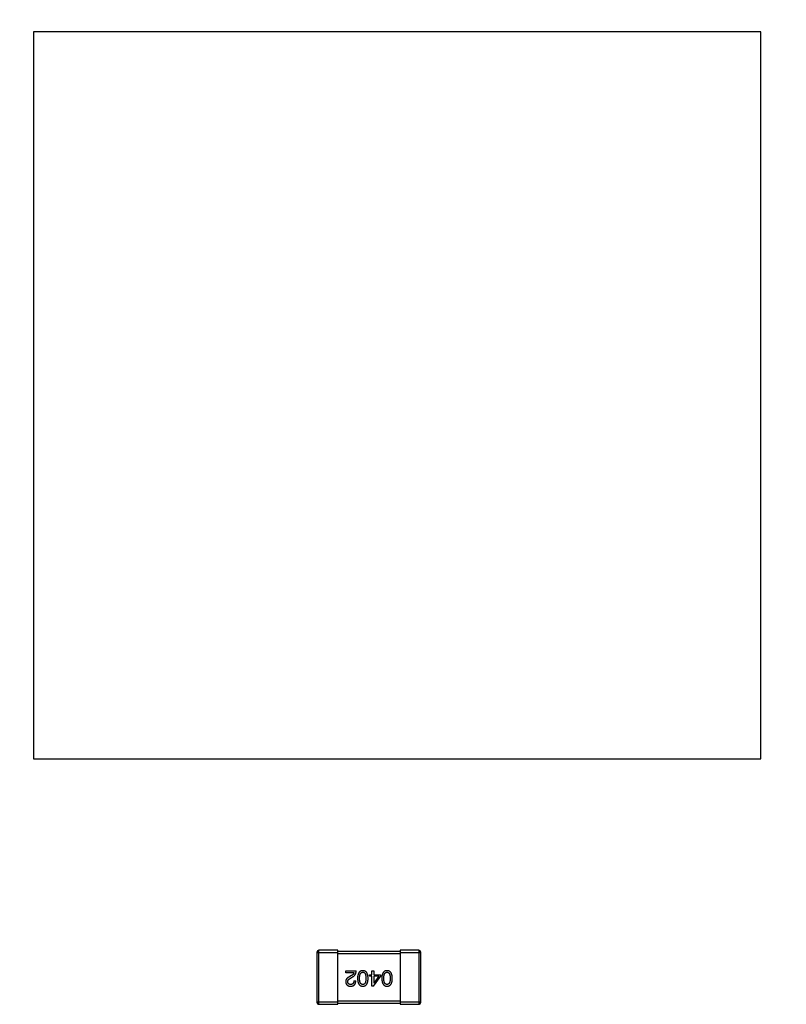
# Model space of a CAD drawing. Header units: millimetres. Extents: x -1 to 131, y 28 to 92.
# Tile 29 of 41: x 113 to 120, y 49 to 59. Entities that reach past the tile are written whole.
import ezdxf

# ---------------------------------------------------------------- set-up
doc = ezdxf.new("R2010")
doc.units = ezdxf.units.MM
doc.header["$LTSCALE"] = 1.21
doc.header["$MEASUREMENT"] = 0
doc.header["$PDMODE"] = 3
doc.header["$PDSIZE"] = 0.3125
doc.layers.get('0').update_dxf_attribs({"linetype": 'CONTINUOUS'})
doc.layers.get('DEFPOINTS').update_dxf_attribs({"linetype": 'CONTINUOUS'})
doc.layers.add('Dim', color=3, linetype='CONTINUOUS', lineweight=25)
doc.styles.get("Standard").update_dxf_attribs({"font": 'txt', "width": 0.8})
doc.dimstyles.get("Standard").update_dxf_attribs({"dimtxt": 0.15625, "dimasz": 0.1875, "dimexe": 0.125, "dimexo": 0.0625, "dimgap": 0.09, "dimtad": 0, "dimtih": 1, "dimtoh": 1, "dimzin": 4, "dimdsep": 46, "dimtxsty": 'Standard', "dimblk": '_FILLED', "dimblk1": '_FILLED', "dimblk2": '_FILLED', "dimcen": 0.09, "dimazin": 1, "dimtp": 0.01, "dimtm": 0.01, "dimtfac": 1, "dimtofl": 0, "dimtmove": 0, "dimatfit": 3, "dimldrblk": '_FILLED', "dimfxl": 1, "dimtolj": 1, "dimtzin": 4, "dimarcsym": 0})

# ---------------------------------------------------------------- blocks, each defined once
blk = doc.blocks.new('_FILLED')
at = {"color": 0, "linetype": 'ByBlock'}
blk.add_solid([(0, 0), (-1, 0.1667), (-1, -0.1667)], dxfattribs=at)
blk = doc.blocks.new('*D25')
at = {"color": 0, "linetype": 'ByBlock', "lineweight": -2}
for p, q in [((99.4598, 55.5277), (99.4598, 71.01)), ((126.4597, 55.5277), (126.4597, 71.01)), ((99.4598, 70.885), (111.4031, 70.885)), ((126.4597, 70.885), (114.5164, 70.885))]:
    blk.add_line(p, q, dxfattribs=at)
at = {"layer": 'DEFPOINTS', "color": 0, "linetype": 'ByBlock'}
for p in [(99.4598, 55.4652), (126.4597, 55.4652)]:
    blk.add_point(p, dxfattribs=at)
at = {"color": 0, "linetype": 'ByBlock', "lineweight": -2, "rotation": 180}
blk.add_blockref('_FILLED', (99.4598, 70.885), dxfattribs=at)
at = {"color": 0, "linetype": 'ByBlock', "lineweight": -2}
blk.add_blockref('_FILLED', (126.4597, 70.885), dxfattribs=at)
at = {"color": 0, "linetype": 'ByBlock', "lineweight": -2, "insert": (112.9597, 70.885), "char_height": 1, "attachment_point": 5}
blk.add_mtext('\\A1;27.00', dxfattribs=at)

msp = doc.modelspace()

# ---------------------------------------------------------------- linework, layer by layer
at = {"color": 7, "linetype": 'Continuous'}
for p, q in [((112.9597, 58.8295), (112.9597, 51.8295)), ((119.9597, 58.8295), (112.9597, 58.8295)), ((119.9597, 51.8295), (119.9597, 58.8295)), ((112.9597, 51.8295), (119.9597, 51.8295)), ((115.8862, 49.9858), (115.7062, 49.9858)), ((115.7062, 49.4658), (115.7062, 49.9858)), ((115.8862, 49.4658), (115.8862, 49.9858)), ((116.4862, 49.9758), (115.8862, 49.9758)), ((116.6662, 49.9858), (116.4862, 49.9858)), ((116.4862, 49.9858), (116.4862, 49.4658)), ((116.6662, 49.9858), (116.6662, 49.4658)), ((115.6862, 49.9658), (115.8862, 49.9658)), ((115.6862, 49.9658), (115.6862, 49.4858)), ((115.8862, 49.9558), (116.4862, 49.9558)), ((116.4862, 49.9658), (116.6862, 49.9658)), ((116.6862, 49.4858), (116.6862, 49.9658)), ((115.9631, 49.7871), (116.0639, 49.7871)), ((115.9631, 49.7699), (115.9631, 49.7871)), ((116.2151, 49.7871), (116.2331, 49.7871)), ((116.2151, 49.751), (116.2151, 49.7871)), ((116.2331, 49.7871), (116.2331, 49.751)), ((116.0434, 49.7699), (115.9631, 49.7699)), ((116.0189, 49.742), (116.0033, 49.733)), ((116.0098, 49.7174), (116.0295, 49.7289)), ((116.0418, 49.6928), (116.0607, 49.6928)), ((116.193, 49.751), (116.2151, 49.751)), ((116.193, 49.7354), (116.193, 49.751)), ((116.2151, 49.7354), (116.193, 49.7354)), ((116.2151, 49.6395), (116.2151, 49.7354)), ((116.2307, 49.6395), (116.2979, 49.733)), ((116.2331, 49.751), (116.2979, 49.751)), ((116.2807, 49.7354), (116.2331, 49.7354)), ((116.2331, 49.7354), (116.2331, 49.6682)), ((116.2807, 49.7354), (116.234, 49.6682)), ((116.2979, 49.751), (116.2979, 49.733)), ((116.2307, 49.6395), (116.2151, 49.6395)), ((116.2331, 49.6682), (116.234, 49.6682)), ((116.4862, 49.4958), (115.8862, 49.4958)), ((115.8862, 49.4858), (115.6862, 49.4858)), ((115.7062, 49.4658), (115.8862, 49.4658)), ((115.8862, 49.4758), (116.4862, 49.4758)), ((116.6862, 49.4858), (116.4862, 49.4858)), ((116.4862, 49.4658), (116.6662, 49.4658))]:
    msp.add_line(p, q, dxfattribs=at)
for centre, start, end in [((115.7062, 49.9658), 90.00001, 180.00001), ((116.6662, 49.9658), 0.00001, 90.00001), ((115.7062, 49.4858), 180.00001, 270.00001), ((116.6662, 49.4858), 270.00001, 0.00001)]:
    msp.add_arc(centre, 0.02, start, end, dxfattribs=at)
for points, knots in [([(116.0295, 49.7289), (116.0309, 49.7296), (116.0336, 49.7312), (116.0374, 49.7337), (116.041, 49.7364), (116.0443, 49.7392), (116.0473, 49.7423), (116.0501, 49.7455), (116.0527, 49.7489), (116.055, 49.7524), (116.057, 49.7562), (116.0588, 49.7601), (116.0603, 49.7641), (116.0615, 49.7684), (116.0625, 49.7728), (116.0632, 49.7774), (116.0637, 49.7822), (116.0639, 49.7854), (116.0639, 49.7871)], [0, 0, 0, 0, 0.065828, 0.130094, 0.192451, 0.254037, 0.313974, 0.373757, 0.433048, 0.492243, 0.551902, 0.611758, 0.672678, 0.734814, 0.798569, 0.863693, 0.930488, 1, 1, 1, 1]), ([(116.128, 49.7895), (116.1261, 49.7894), (116.1222, 49.7893), (116.1166, 49.7883), (116.1113, 49.7868), (116.1064, 49.7847), (116.1019, 49.7821), (116.0977, 49.7789), (116.094, 49.7751), (116.0906, 49.7707), (116.0876, 49.7657), (116.085, 49.7603), (116.0828, 49.7542), (116.0809, 49.7476), (116.0794, 49.7405), (116.0783, 49.7327), (116.0775, 49.7244), (116.0773, 49.7187), (116.0772, 49.7158)], [0, 0, 0, 0, 0.059134, 0.115603, 0.169236, 0.221572, 0.273254, 0.32474, 0.377319, 0.431815, 0.488555, 0.548609, 0.612242, 0.680182, 0.75251, 0.829782, 0.91231, 1, 1, 1, 1]), ([(116.1789, 49.7158), (116.1788, 49.7187), (116.1786, 49.7244), (116.1778, 49.7327), (116.1767, 49.7405), (116.1752, 49.7476), (116.1733, 49.7542), (116.1711, 49.7603), (116.1685, 49.7658), (116.1655, 49.7707), (116.1621, 49.7751), (116.1584, 49.7789), (116.1542, 49.7821), (116.1497, 49.7847), (116.1448, 49.7868), (116.1395, 49.7883), (116.1339, 49.7893), (116.13, 49.7894), (116.128, 49.7895)], [0, 0, 0, 0, 0.087693, 0.170223, 0.247496, 0.319826, 0.387768, 0.451403, 0.511459, 0.568358, 0.622671, 0.675251, 0.726739, 0.778422, 0.830759, 0.884394, 0.940865, 1, 1, 1, 1]), ([(116.3612, 49.7895), (116.3592, 49.7894), (116.3553, 49.7893), (116.3497, 49.7883), (116.3445, 49.7868), (116.3396, 49.7847), (116.335, 49.7821), (116.3309, 49.7789), (116.3271, 49.7751), (116.3238, 49.7707), (116.3208, 49.7657), (116.3182, 49.7603), (116.3159, 49.7542), (116.3141, 49.7476), (116.3125, 49.7405), (116.3114, 49.7327), (116.3107, 49.7244), (116.3105, 49.7187), (116.3104, 49.7158)], [0, 0, 0, 0, 0.059134, 0.115603, 0.169236, 0.221572, 0.273254, 0.32474, 0.377319, 0.431815, 0.488555, 0.548609, 0.612242, 0.680182, 0.75251, 0.829782, 0.91231, 1, 1, 1, 1]), ([(116.412, 49.7158), (116.4119, 49.7187), (116.4117, 49.7244), (116.411, 49.7327), (116.4099, 49.7405), (116.4083, 49.7476), (116.4065, 49.7542), (116.4042, 49.7603), (116.4016, 49.7658), (116.3986, 49.7707), (116.3953, 49.7751), (116.3915, 49.7789), (116.3874, 49.7821), (116.3828, 49.7847), (116.378, 49.7868), (116.3727, 49.7883), (116.3671, 49.7893), (116.3632, 49.7894), (116.3612, 49.7895)], [0, 0, 0, 0, 0.087693, 0.170223, 0.247496, 0.319826, 0.387768, 0.451403, 0.511459, 0.568358, 0.622671, 0.675251, 0.726739, 0.778422, 0.830759, 0.884394, 0.940865, 1, 1, 1, 1]), ([(116.0033, 49.733), (116.0016, 49.7322), (115.9983, 49.7307), (115.9936, 49.7282), (115.9892, 49.7256), (115.9851, 49.7229), (115.9814, 49.7202), (115.978, 49.7173), (115.975, 49.7144), (115.9723, 49.7113), (115.97, 49.7082), (115.968, 49.705), (115.9663, 49.7017), (115.9649, 49.6983), (115.964, 49.6948), (115.9633, 49.6912), (115.963, 49.6875), (115.9631, 49.685), (115.9631, 49.6838)], [0, 0, 0, 0, 0.082731, 0.161257, 0.236138, 0.307554, 0.375712, 0.440848, 0.502916, 0.562567, 0.619798, 0.675716, 0.73039, 0.78386, 0.837315, 0.890547, 0.944917, 1, 1, 1, 1]), ([(115.9631, 49.6838), (115.9633, 49.6821), (115.9635, 49.6788), (115.9643, 49.674), (115.9654, 49.6695), (115.9669, 49.6654), (115.9687, 49.6615), (115.9707, 49.6579), (115.9732, 49.6547), (115.976, 49.6518), (115.9791, 49.6492), (115.9825, 49.6468), (115.9863, 49.6448), (115.9904, 49.6431), (115.9948, 49.6418), (115.9995, 49.6407), (116.0046, 49.6399), (116.008, 49.6397), (116.0098, 49.6395)], [0, 0, 0, 0, 0.070688, 0.137741, 0.201612, 0.262778, 0.321223, 0.378455, 0.434411, 0.490146, 0.546362, 0.603392, 0.662208, 0.723401, 0.787372, 0.85442, 0.925153, 1, 1, 1, 1]), ([(115.9828, 49.683), (115.9827, 49.6838), (115.9826, 49.6854), (115.9828, 49.6878), (115.9832, 49.6902), (115.9838, 49.6925), (115.9847, 49.6948), (115.9858, 49.6971), (115.9871, 49.6993), (115.9887, 49.7015), (115.9905, 49.7036), (115.9926, 49.7057), (115.9949, 49.7078), (115.9974, 49.7098), (116.0002, 49.7117), (116.0032, 49.7137), (116.0064, 49.7156), (116.0087, 49.7168), (116.0098, 49.7174)], [0, 0, 0, 0, 0.052237, 0.103888, 0.155485, 0.207395, 0.259864, 0.31356, 0.369176, 0.4266, 0.486836, 0.550048, 0.61567, 0.685271, 0.75824, 0.834614, 0.915635, 1, 1, 1, 1]), ([(116.0098, 49.6395), (116.0119, 49.6396), (116.0158, 49.6398), (116.0215, 49.6406), (116.0268, 49.6418), (116.0317, 49.6434), (116.0363, 49.6454), (116.0404, 49.6477), (116.0442, 49.6504), (116.0476, 49.6536), (116.0506, 49.6572), (116.0532, 49.6611), (116.0554, 49.6655), (116.0573, 49.6702), (116.0587, 49.6753), (116.0598, 49.6808), (116.0604, 49.6867), (116.0606, 49.6907), (116.0607, 49.6928)], [0, 0, 0, 0, 0.07282, 0.141057, 0.2062, 0.267672, 0.326735, 0.383519, 0.439188, 0.494454, 0.549628, 0.605958, 0.66397, 0.72402, 0.787502, 0.854127, 0.925065, 1, 1, 1, 1]), ([(116.0418, 49.6928), (116.0417, 49.6914), (116.0416, 49.6885), (116.0412, 49.6844), (116.0406, 49.6806), (116.0397, 49.6771), (116.0386, 49.6739), (116.0374, 49.6709), (116.0358, 49.6682), (116.0341, 49.6658), (116.0321, 49.6636), (116.0299, 49.6618), (116.0275, 49.6602), (116.0249, 49.6589), (116.022, 49.658), (116.019, 49.6573), (116.0157, 49.6568), (116.0135, 49.6568), (116.0123, 49.6568)], [0, 0, 0, 0, 0.082594, 0.15978, 0.232961, 0.301462, 0.365595, 0.426678, 0.484662, 0.540809, 0.595146, 0.648401, 0.702272, 0.757102, 0.813447, 0.872233, 0.934055, 1, 1, 1, 1]), ([(116.0434, 49.7699), (116.0432, 49.7686), (116.0427, 49.7659), (116.041, 49.7622), (116.0389, 49.7585), (116.0361, 49.755), (116.0327, 49.7515), (116.0286, 49.7482), (116.024, 49.745), (116.0206, 49.743), (116.0189, 49.742)], [0, 0, 0, 0, 0.103034, 0.208166, 0.318255, 0.434664, 0.559728, 0.695394, 0.841708, 1, 1, 1, 1]), ([(116.0772, 49.7158), (116.0774, 49.7128), (116.0776, 49.7069), (116.0785, 49.6984), (116.0797, 49.6905), (116.0812, 49.6832), (116.0831, 49.6764), (116.0854, 49.6702), (116.088, 49.6645), (116.091, 49.6594), (116.0944, 49.6549), (116.0981, 49.651), (116.1022, 49.6476), (116.1067, 49.6448), (116.1115, 49.6426), (116.1167, 49.641), (116.1223, 49.6399), (116.1261, 49.6397), (116.128, 49.6395)], [0, 0, 0, 0, 0.088475, 0.171606, 0.249595, 0.322626, 0.391327, 0.455765, 0.516374, 0.573675, 0.628522, 0.681161, 0.732559, 0.783563, 0.83504, 0.887639, 0.942585, 1, 1, 1, 1]), ([(116.0969, 49.7158), (116.0969, 49.7181), (116.097, 49.7227), (116.0973, 49.7293), (116.0979, 49.7354), (116.0988, 49.7412), (116.0998, 49.7464), (116.1012, 49.7513), (116.1027, 49.7556), (116.1046, 49.7596), (116.1067, 49.7631), (116.109, 49.7661), (116.1115, 49.7687), (116.1144, 49.7708), (116.1174, 49.7725), (116.1208, 49.7738), (116.1243, 49.7746), (116.1268, 49.7747), (116.128, 49.7748)], [0, 0, 0, 0, 0.094834, 0.184067, 0.267029, 0.344713, 0.417334, 0.484367, 0.546941, 0.604717, 0.65953, 0.710539, 0.759381, 0.806382, 0.853027, 0.900623, 0.949121, 1, 1, 1, 1]), ([(116.128, 49.6568), (116.1268, 49.6568), (116.1243, 49.6569), (116.1208, 49.6576), (116.1174, 49.6587), (116.1144, 49.6604), (116.1116, 49.6625), (116.109, 49.665), (116.1067, 49.6681), (116.1046, 49.6715), (116.1028, 49.6755), (116.1012, 49.6799), (116.0999, 49.6848), (116.0988, 49.6901), (116.0979, 49.6958), (116.0973, 49.7021), (116.097, 49.7088), (116.0969, 49.7134), (116.0969, 49.7158)], [0, 0, 0, 0, 0.050604, 0.098688, 0.145699, 0.191791, 0.238625, 0.286717, 0.337546, 0.391814, 0.449755, 0.512106, 0.579685, 0.652048, 0.730262, 0.814146, 0.904281, 1, 1, 1, 1]), ([(116.128, 49.7748), (116.1293, 49.7747), (116.1317, 49.7746), (116.1352, 49.774), (116.1384, 49.7728), (116.1414, 49.7711), (116.1441, 49.7691), (116.1466, 49.7665), (116.1489, 49.7635), (116.1509, 49.76), (116.1527, 49.756), (116.1542, 49.7516), (116.1555, 49.7468), (116.1566, 49.7415), (116.1574, 49.7357), (116.1579, 49.7295), (116.1583, 49.7228), (116.1584, 49.7181), (116.1584, 49.7158)], [0, 0, 0, 0, 0.049766, 0.097012, 0.143225, 0.188786, 0.235079, 0.282962, 0.333687, 0.387747, 0.445963, 0.508657, 0.576545, 0.649868, 0.72822, 0.812712, 0.903543, 1, 1, 1, 1]), ([(116.1584, 49.7158), (116.1584, 49.7134), (116.1583, 49.7088), (116.1579, 49.7021), (116.1574, 49.6958), (116.1566, 49.6901), (116.1555, 49.6848), (116.1542, 49.6799), (116.1527, 49.6755), (116.1509, 49.6716), (116.1489, 49.6681), (116.1467, 49.665), (116.1441, 49.6625), (116.1414, 49.6604), (116.1384, 49.6587), (116.1352, 49.6576), (116.1317, 49.6569), (116.1293, 49.6568), (116.128, 49.6568)], [0, 0, 0, 0, 0.096452, 0.187278, 0.271765, 0.350519, 0.423437, 0.491321, 0.554011, 0.612224, 0.666281, 0.717003, 0.764884, 0.811423, 0.856783, 0.902993, 0.950236, 1, 1, 1, 1]), ([(116.128, 49.6395), (116.13, 49.6396), (116.1339, 49.6398), (116.1396, 49.6408), (116.1448, 49.6424), (116.1497, 49.6445), (116.1542, 49.6472), (116.1584, 49.6506), (116.1621, 49.6545), (116.1655, 49.659), (116.1685, 49.6641), (116.1711, 49.6698), (116.1733, 49.676), (116.1752, 49.6829), (116.1767, 49.6903), (116.1778, 49.6983), (116.1786, 49.7068), (116.1788, 49.7127), (116.1789, 49.7158)], [0, 0, 0, 0, 0.057911, 0.113262, 0.165956, 0.217443, 0.268511, 0.319665, 0.372, 0.426129, 0.483365, 0.543779, 0.607756, 0.676562, 0.749704, 0.827713, 0.911177, 1, 1, 1, 1]), ([(116.3104, 49.7158), (116.3105, 49.7128), (116.3108, 49.7069), (116.3116, 49.6984), (116.3128, 49.6905), (116.3144, 49.6832), (116.3163, 49.6764), (116.3185, 49.6702), (116.3212, 49.6645), (116.3242, 49.6594), (116.3276, 49.6549), (116.3313, 49.651), (116.3354, 49.6476), (116.3398, 49.6448), (116.3447, 49.6426), (116.3499, 49.641), (116.3554, 49.6399), (116.3592, 49.6397), (116.3612, 49.6395)], [0, 0, 0, 0, 0.088475, 0.171606, 0.249595, 0.322626, 0.391327, 0.455765, 0.516374, 0.573675, 0.628522, 0.681161, 0.732559, 0.783563, 0.83504, 0.887639, 0.942585, 1, 1, 1, 1]), ([(116.3301, 49.7158), (116.3301, 49.7181), (116.3301, 49.7227), (116.3305, 49.7293), (116.3311, 49.7354), (116.3319, 49.7412), (116.333, 49.7464), (116.3343, 49.7513), (116.3359, 49.7556), (116.3377, 49.7596), (116.3398, 49.7631), (116.3421, 49.7661), (116.3447, 49.7687), (116.3475, 49.7708), (116.3506, 49.7725), (116.3539, 49.7738), (116.3575, 49.7746), (116.3599, 49.7747), (116.3612, 49.7748)], [0, 0, 0, 0, 0.094834, 0.184067, 0.267029, 0.344713, 0.417334, 0.484367, 0.546941, 0.604717, 0.65953, 0.710539, 0.759381, 0.806382, 0.853027, 0.900623, 0.949121, 1, 1, 1, 1]), ([(116.3612, 49.6568), (116.3599, 49.6568), (116.3575, 49.6569), (116.3539, 49.6576), (116.3506, 49.6587), (116.3475, 49.6604), (116.3447, 49.6625), (116.3421, 49.665), (116.3398, 49.6681), (116.3377, 49.6715), (116.3359, 49.6755), (116.3343, 49.6799), (116.333, 49.6848), (116.3319, 49.6901), (116.3311, 49.6958), (116.3305, 49.7021), (116.3301, 49.7088), (116.3301, 49.7134), (116.3301, 49.7158)], [0, 0, 0, 0, 0.050604, 0.098688, 0.145699, 0.191791, 0.238625, 0.286717, 0.337546, 0.391814, 0.449755, 0.512106, 0.579685, 0.652048, 0.730262, 0.814146, 0.904281, 1, 1, 1, 1]), ([(116.3612, 49.7748), (116.3624, 49.7747), (116.3648, 49.7746), (116.3683, 49.774), (116.3715, 49.7728), (116.3745, 49.7711), (116.3773, 49.7691), (116.3798, 49.7665), (116.382, 49.7635), (116.384, 49.76), (116.3858, 49.756), (116.3874, 49.7516), (116.3886, 49.7468), (116.3897, 49.7415), (116.3905, 49.7357), (116.3911, 49.7295), (116.3915, 49.7228), (116.3915, 49.7181), (116.3915, 49.7158)], [0, 0, 0, 0, 0.049766, 0.097012, 0.143225, 0.188786, 0.235079, 0.282962, 0.333687, 0.387747, 0.445963, 0.508657, 0.576545, 0.649868, 0.72822, 0.812712, 0.903543, 1, 1, 1, 1]), ([(116.3612, 49.6395), (116.3632, 49.6396), (116.3671, 49.6398), (116.3727, 49.6408), (116.378, 49.6424), (116.3829, 49.6445), (116.3874, 49.6472), (116.3915, 49.6506), (116.3953, 49.6545), (116.3986, 49.659), (116.4016, 49.6641), (116.4042, 49.6698), (116.4065, 49.676), (116.4083, 49.6829), (116.4099, 49.6903), (116.411, 49.6983), (116.4117, 49.7068), (116.4119, 49.7127), (116.412, 49.7158)], [0, 0, 0, 0, 0.057911, 0.113262, 0.165956, 0.217443, 0.268511, 0.319665, 0.372, 0.426129, 0.483365, 0.543779, 0.607756, 0.676562, 0.749704, 0.827713, 0.911177, 1, 1, 1, 1]), ([(116.3915, 49.7158), (116.3915, 49.7134), (116.3915, 49.7088), (116.3911, 49.7021), (116.3905, 49.6958), (116.3897, 49.6901), (116.3886, 49.6848), (116.3874, 49.6799), (116.3858, 49.6755), (116.384, 49.6716), (116.382, 49.6681), (116.3798, 49.665), (116.3773, 49.6625), (116.3745, 49.6604), (116.3715, 49.6587), (116.3683, 49.6576), (116.3648, 49.6569), (116.3624, 49.6568), (116.3612, 49.6568)], [0, 0, 0, 0, 0.096452, 0.187278, 0.271765, 0.350519, 0.423437, 0.491321, 0.554011, 0.612224, 0.666281, 0.717003, 0.764884, 0.811423, 0.856783, 0.902993, 0.950236, 1, 1, 1, 1]), ([(116.0123, 49.6568), (116.0112, 49.6568), (116.009, 49.6569), (116.0058, 49.6573), (116.0028, 49.6579), (116, 49.6586), (115.9975, 49.6596), (115.9951, 49.6608), (115.9929, 49.6621), (115.9909, 49.6637), (115.9892, 49.6654), (115.9876, 49.6674), (115.9863, 49.6695), (115.9852, 49.6718), (115.9843, 49.6744), (115.9835, 49.6771), (115.983, 49.68), (115.9829, 49.682), (115.9828, 49.683)], [0, 0, 0, 0, 0.076112, 0.148436, 0.216883, 0.281466, 0.34298, 0.402356, 0.459881, 0.51546, 0.571111, 0.62658, 0.683162, 0.741007, 0.801404, 0.863825, 0.930544, 1, 1, 1, 1])]:
    msp.add_open_spline(points, degree=3, knots=knots, dxfattribs=at)

# ---------------------------------------------------------------- dimensions: what is measured, and where the dimension line sits
at = {"layer": 'Dim'}
dim = msp.add_linear_dim(base=(126.4597, 70.885), p1=(99.4598, 55.4652), p2=(126.4597, 55.4652), dimstyle='Standard', override={"dimtxt": 1, "dimasz": 1, "dimtih": 0, "dimtoh": 0, "dimzin": 0, "dimcen": 0.198, "dimadec": 0, "dimazin": 0, "dimtp": 0, "dimtm": 0, "dimtdec": 4, "dimtzin": 0}, dxfattribs=at)
dim.commit()
dim.dimension.update_dxf_attribs({"geometry": '*D25', "text_midpoint": (112.9597, 70.885)})

doc.saveas('drawing.dxf')
